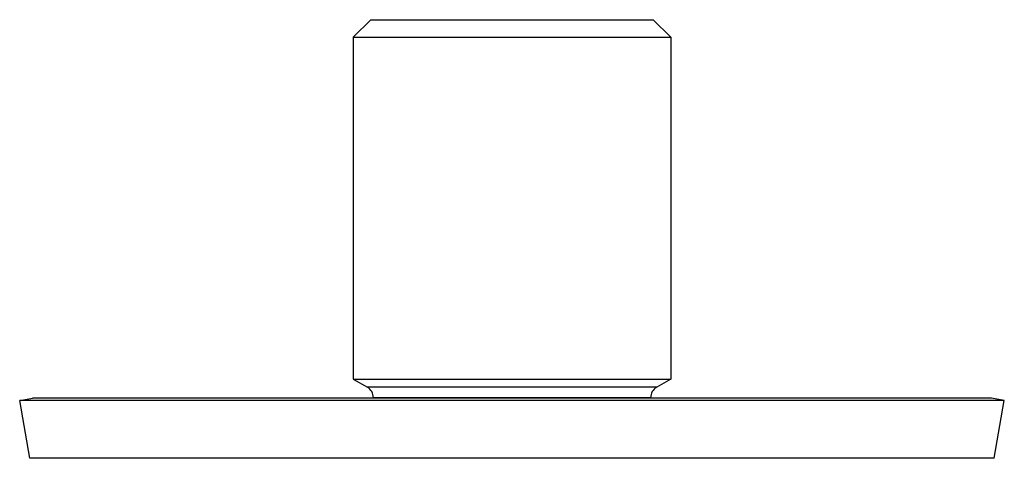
# Model space of a CAD drawing. Header units: millimetres. Extents: x 34 to 540, y 12 to 394.
# Tile 2 of 11: x 34 to 99, y 206 to 235. Entities that reach past the tile are written whole.
import ezdxf

# ---------------------------------------------------------------- set-up
doc = ezdxf.new("R2010")
doc.units = ezdxf.units.MM
doc.header["$LTSCALE"] = 32.67
doc.layers.get('0').update_dxf_attribs({"linetype": 'CONTINUOUS'})

msp = doc.modelspace()

# ---------------------------------------------------------------- linework, layer by layer
at = {"color": 7, "linetype": 'CONTINUOUS'}
for p, q in [((57.463, 234.824), (56.301, 233.662)), ((57.463, 234.824), (76.094, 234.824)), ((76.094, 234.824), (77.256, 233.662)), ((56.301, 233.662), (56.301, 211.091)), ((56.301, 233.662), (77.256, 233.662)), ((77.256, 233.662), (77.256, 211.091)), ((56.301, 211.091), (57.229, 210.555)), ((56.301, 211.091), (77.256, 211.091)), ((77.256, 211.091), (76.329, 210.555)), ((34.279, 209.674), (35.129, 209.824)), ((34.951, 205.862), (34.279, 209.674)), ((99.279, 209.674), (34.279, 209.674)), ((98.428, 209.824), (35.129, 209.824)), ((99.279, 209.674), (98.428, 209.824)), ((98.606, 205.862), (99.279, 209.674))]:
    msp.add_line(p, q, dxfattribs=at)
at = {"color": 9, "linetype": 'CONTINUOUS'}
for p, q in [((76.329, 210.555), (57.229, 210.555)), ((75.929, 209.863), (57.629, 209.863)), ((98.606, 205.862), (34.951, 205.862))]:
    msp.add_line(p, q, dxfattribs=at)
at = {"color": 7, "linetype": 'CONTINUOUS'}
for centre, start, end in [((56.829, 209.863), 0, 60), ((76.729, 209.863), 120, 180)]:
    msp.add_arc(centre, 0.8, start, end, dxfattribs=at)

doc.saveas('drawing.dxf')
